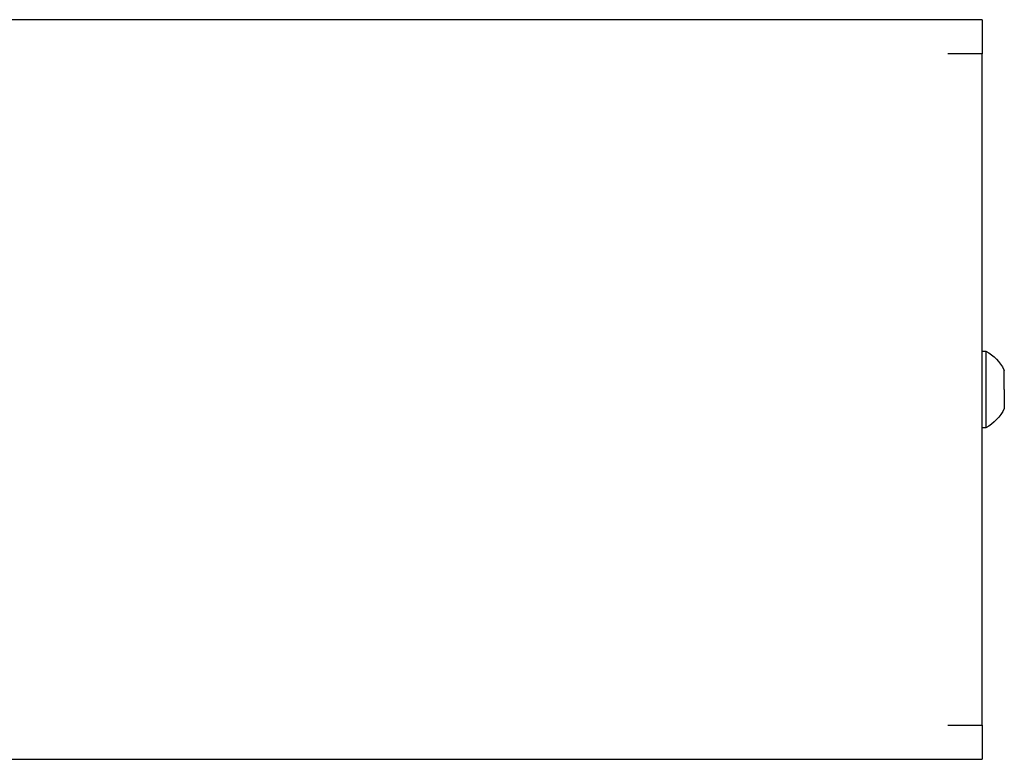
# Model space of a CAD drawing. Extents: x 0 to 534, y 0 to 292.
# Tile 9 of 15: x 237 to 334, y 19 to 92. Entities that reach past the tile are written whole.
import ezdxf

# ---------------------------------------------------------------- set-up
doc = ezdxf.new("R2010")
doc.units = 0
doc.header["$MEASUREMENT"] = 0
doc.layers.add('MAKE2D$VISIBILE$CURVE', color=7, linetype='CONTINUOUS')

msp = doc.modelspace()

# ---------------------------------------------------------------- linework, layer by layer
at = {"layer": 'MAKE2D$VISIBILE$CURVE', "color": 7}
for p, q in [((332.2, 92.312), (2.2, 92.312)), ((332.2, 92.312), (332.2, 88.912)), ((332.2, 88.912), (328.8, 88.912)), ((332.2, 59.412), (332.2, 88.912)), ((332.2, 51.812), (332.2, 59.412)), ((332.2, 59.412), (332.58, 59.412)), ((332.58, 59.412), (332.58, 55.612)), ((334.4, 55.612), (334.4, 57.512)), ((332.58, 55.612), (332.58, 51.812)), ((334.4, 55.612), (334.4, 53.712)), ((332.58, 51.812), (332.2, 51.812)), ((332.2, 22.312), (332.2, 51.812)), ((328.8, 22.312), (332.2, 22.312)), ((332.2, 22.312), (332.2, 18.912)), ((214.126, 18.912), (332.2, 18.912))]:
    msp.add_line(p, q, dxfattribs=at)
at = {"layer": 'MAKE2D$VISIBILE$CURVE', "color": 7, "extrusion": (0, 0, -1)}
for start, end in [(118.52379, 153), (153, 153.94017), (206.05983, 241.47621)]:
    msp.add_arc((-330.515, 55.612), 4.325, start, end, dxfattribs=at)

doc.saveas('drawing.dxf')
